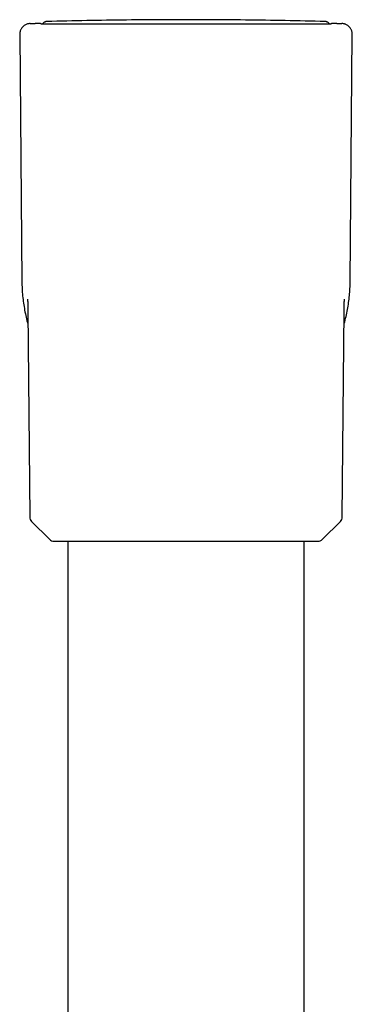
# Model space of a CAD drawing. Header units: millimetres. Extents: x 8 to 771, y 12 to 1627.
# Tile 91 of 93: x 370 to 401, y 1536 to 1627. Entities that reach past the tile are written whole.
import ezdxf

# ---------------------------------------------------------------- set-up
doc = ezdxf.new("R2010")
doc.units = ezdxf.units.MM

msp = doc.modelspace()

# ---------------------------------------------------------------- linework, layer by layer
at = {"color": 7, "linetype": 'Continuous', "lineweight": 30}
for p, q in [((370.926, 1626.535), (371.39, 1626.548)), ((371.875, 1626.524), (371.84, 1626.525)), ((398.89, 1626.524), (398.925, 1626.525)), ((399.375, 1626.548), (399.323, 1626.544)), ((399.375, 1626.548), (399.839, 1626.535)), ((369.954, 1625.526), (370.154, 1602.596)), ((400.61, 1602.596), (400.81, 1625.526)), ((370.715, 1599.874), (370.882, 1580.747)), ((399.883, 1580.747), (400.05, 1599.875)), ((371.059, 1580.326), (372.726, 1578.674)), ((398.039, 1578.674), (399.705, 1580.326)), ((373.148, 1578.5), (397.616, 1578.5)), ((374.432, 1578.5), (374.432, 1504.296)), ((396.332, 1478.469), (396.332, 1578.5))]:
    msp.add_line(p, q, dxfattribs=at)
at = {"color": 7, "linetype": 'Continuous', "lineweight": 30, "flags": 128}
msp.add_lwpolyline([(371.443, 1626.544), (371.443, 1626.544), (371.39, 1626.548)], dxfattribs=at)
at = {"color": 7, "linetype": 'Continuous', "lineweight": 30}
for centre, start, end in [((371.482, 1580.752), 180.5, 225.25), ((399.283, 1580.752), 314.75, 359.5), ((373.148, 1579.1), 225.25, 270), ((397.616, 1579.1), 270, 314.75)]:
    msp.add_arc(centre, 0.6, start, end, dxfattribs=at)
for points, knots in [([(370.926, 1626.535), (370.882, 1626.532), (370.794, 1626.526), (370.667, 1626.495), (370.546, 1626.449), (370.433, 1626.388), (370.329, 1626.315), (370.235, 1626.229), (370.153, 1626.132), (370.082, 1626.025), (370.031, 1625.919), (369.995, 1625.818), (369.971, 1625.724), (369.956, 1625.626), (369.955, 1625.56), (369.954, 1625.526)], [0, 0, 0, 0, 0.085585, 0.169645, 0.252729, 0.335231, 0.417422, 0.499484, 0.581564, 0.663807, 0.74641, 0.808785, 0.871688, 0.935336, 1, 1, 1, 1]), ([(371.842, 1626.525), (371.841, 1626.526), (371.837, 1626.526), (371.83, 1626.526), (371.823, 1626.526), (371.816, 1626.527), (371.81, 1626.527), (371.804, 1626.527), (371.798, 1626.528), (371.793, 1626.528), (371.788, 1626.528), (371.784, 1626.528), (371.78, 1626.529), (371.776, 1626.529), (371.768, 1626.529), (371.756, 1626.53), (371.739, 1626.531), (371.7, 1626.532), (371.646, 1626.535), (371.584, 1626.538), (371.529, 1626.54), (371.483, 1626.542), (371.455, 1626.544), (371.445, 1626.544), (371.443, 1626.544), (371.442, 1626.544), (371.442, 1626.544), (371.442, 1626.544)], [0, 0, 0, 0, 0.005912, 0.017141, 0.027593, 0.037472, 0.046779, 0.055513, 0.063836, 0.071563, 0.078693, 0.085228, 0.091226, 0.097155, 0.103114, 0.128277, 0.153973, 0.18007, 0.319994, 0.444927, 0.569859, 0.728862, 0.887866, 0.966223, 0.978536, 0.990867, 1, 1, 1, 1]), ([(371.94, 1626.52), (371.935, 1626.521), (371.913, 1626.522), (371.891, 1626.523), (371.875, 1626.524)], [0, 0, 0, 0, 0.212306, 1, 1, 1, 1]), ([(371.935, 1626.52), (371.941, 1626.52), (371.953, 1626.52), (372.005, 1626.519), (372.081, 1626.519), (372.182, 1626.519), (372.307, 1626.519), (372.455, 1626.519), (372.626, 1626.519), (372.819, 1626.52), (373.009, 1626.52), (373.186, 1626.52), (373.292, 1626.52), (373.349, 1626.52), (373.351, 1626.52), (373.352, 1626.52), (373.353, 1626.52), (373.356, 1626.52), (373.362, 1626.52), (373.374, 1626.52), (373.39, 1626.52), (373.419, 1626.52), (373.462, 1626.52), (373.524, 1626.52), (373.6, 1626.52), (373.69, 1626.52), (373.793, 1626.52), (373.913, 1626.52), (374.051, 1626.521), (374.192, 1626.521), (374.334, 1626.521), (374.473, 1626.521), (374.592, 1626.521), (374.686, 1626.521), (374.751, 1626.521), (374.818, 1626.521), (374.887, 1626.521), (374.95, 1626.521), (375.085, 1626.521), (375.29, 1626.521), (375.575, 1626.52), (375.853, 1626.52), (376.109, 1626.52), (376.342, 1626.52), (376.551, 1626.52), (376.707, 1626.519), (376.811, 1626.519), (376.867, 1626.519), (376.921, 1626.519), (376.975, 1626.519), (377.027, 1626.519), (377.092, 1626.519), (377.176, 1626.519), (377.345, 1626.519), (377.583, 1626.518), (377.878, 1626.518), (378.155, 1626.517), (378.414, 1626.517), (378.652, 1626.517), (378.87, 1626.516), (379.067, 1626.516), (379.241, 1626.516), (379.393, 1626.516), (379.511, 1626.515), (379.608, 1626.515), (379.705, 1626.515), (379.822, 1626.515), (379.955, 1626.515), (380.092, 1626.515), (380.302, 1626.514), (380.592, 1626.514), (380.97, 1626.514), (381.37, 1626.513), (381.721, 1626.513), (382.018, 1626.512), (382.256, 1626.512), (382.508, 1626.512), (382.768, 1626.512), (383.031, 1626.512), (383.311, 1626.511), (383.606, 1626.511), (383.913, 1626.511), (384.203, 1626.511), (384.475, 1626.511), (384.73, 1626.511), (384.966, 1626.511), (385.185, 1626.511), (385.405, 1626.511), (385.641, 1626.511), (385.905, 1626.511), (386.189, 1626.511), (386.493, 1626.511), (386.815, 1626.511), (387.154, 1626.511), (387.509, 1626.511), (387.882, 1626.512), (388.227, 1626.512), (388.535, 1626.512), (388.795, 1626.512), (389.041, 1626.513), (389.273, 1626.513), (389.491, 1626.513), (389.705, 1626.513), (389.914, 1626.513), (390.116, 1626.514), (390.298, 1626.514), (390.472, 1626.514), (390.65, 1626.514), (390.846, 1626.515), (391.06, 1626.515), (391.294, 1626.515), (391.546, 1626.516), (391.783, 1626.516), (392.003, 1626.517), (392.202, 1626.517), (392.397, 1626.517), (392.582, 1626.517), (392.755, 1626.518), (392.921, 1626.518), (393.165, 1626.518), (393.479, 1626.519), (393.856, 1626.519), (394.214, 1626.52), (394.553, 1626.52), (394.823, 1626.52), (395.031, 1626.52), (395.183, 1626.52), (395.331, 1626.521), (395.474, 1626.521), (395.613, 1626.521), (395.752, 1626.521), (395.934, 1626.521), (396.155, 1626.521), (396.405, 1626.521), (396.669, 1626.521), (396.942, 1626.521), (397.219, 1626.521), (397.477, 1626.52), (397.718, 1626.52), (397.94, 1626.52), (398.141, 1626.52), (398.315, 1626.519), (398.464, 1626.519), (398.556, 1626.519), (398.609, 1626.519), (398.632, 1626.519), (398.654, 1626.519), (398.676, 1626.519), (398.697, 1626.519), (398.718, 1626.519), (398.738, 1626.519), (398.76, 1626.52), (398.783, 1626.52), (398.805, 1626.52), (398.822, 1626.52), (398.827, 1626.52), (398.83, 1626.52)], [0, 0, 0, 0, 0.014159, 0.02827, 0.042339, 0.056373, 0.070379, 0.084112, 0.097827, 0.111529, 0.125221, 0.133932, 0.142642, 0.142894, 0.143007, 0.143023, 0.143068, 0.143171, 0.14343, 0.144127, 0.145006, 0.146125, 0.148617, 0.151823, 0.155744, 0.160085, 0.16506, 0.170669, 0.176913, 0.183793, 0.189243, 0.195037, 0.201176, 0.203683, 0.206242, 0.208855, 0.211522, 0.214243, 0.21611, 0.226846, 0.236998, 0.246564, 0.255536, 0.262687, 0.269389, 0.275645, 0.277404, 0.279124, 0.280806, 0.28245, 0.284055, 0.285622, 0.288337, 0.291719, 0.300937, 0.309505, 0.317427, 0.324703, 0.331338, 0.33733, 0.342682, 0.347393, 0.351464, 0.354894, 0.356793, 0.359191, 0.362605, 0.366097, 0.369667, 0.373315, 0.382503, 0.392144, 0.402237, 0.412784, 0.418488, 0.424317, 0.430428, 0.437074, 0.443476, 0.449633, 0.457495, 0.464919, 0.471904, 0.478451, 0.48456, 0.490231, 0.495464, 0.50026, 0.506097, 0.512424, 0.519243, 0.526552, 0.534353, 0.542491, 0.551102, 0.560183, 0.569732, 0.57643, 0.582898, 0.589032, 0.594831, 0.600297, 0.605429, 0.611049, 0.616206, 0.620903, 0.625138, 0.629682, 0.634777, 0.640424, 0.646623, 0.653377, 0.660684, 0.665919, 0.671404, 0.677142, 0.682269, 0.687086, 0.691864, 0.696604, 0.708282, 0.719713, 0.730893, 0.741819, 0.752489, 0.75783, 0.763111, 0.768332, 0.773493, 0.778594, 0.783634, 0.789052, 0.799409, 0.809699, 0.819919, 0.833495, 0.846935, 0.860501, 0.874261, 0.888483, 0.902786, 0.916926, 0.9309, 0.944704, 0.947897, 0.950875, 0.954008, 0.957295, 0.960736, 0.96433, 0.968079, 0.97198, 0.978421, 0.985239, 0.992432, 1, 1, 1, 1]), ([(372.486, 1626.727), (372.455, 1626.724), (372.395, 1626.719), (372.311, 1626.693), (372.238, 1626.656), (372.177, 1626.612), (372.129, 1626.566), (372.104, 1626.533), (372.093, 1626.518)], [0, 0, 0, 0, 0.201755, 0.39067, 0.566737, 0.72995, 0.880305, 1, 1, 1, 1]), ([(398.279, 1626.727), (397.051, 1626.755), (394.595, 1626.813), (390.91, 1626.865), (387.225, 1626.892), (383.54, 1626.892), (379.855, 1626.865), (376.17, 1626.813), (373.714, 1626.755), (372.486, 1626.727)], [0, 0, 0, 0, 0.142857, 0.285713, 0.428569, 0.571426, 0.714283, 0.857141, 1, 1, 1, 1]), ([(398.672, 1626.518), (398.661, 1626.533), (398.636, 1626.566), (398.587, 1626.612), (398.526, 1626.656), (398.453, 1626.693), (398.37, 1626.719), (398.31, 1626.724), (398.279, 1626.727)], [0, 0, 0, 0, 0.119186, 0.269627, 0.432935, 0.609104, 0.798128, 1, 1, 1, 1]), ([(398.89, 1626.524), (398.876, 1626.523), (398.854, 1626.522), (398.831, 1626.521), (398.823, 1626.52)], [0, 0, 0, 0, 0.6360015, 1, 1, 1, 1]), ([(399.322, 1626.544), (399.322, 1626.544), (399.322, 1626.544), (399.322, 1626.544), (399.321, 1626.544), (399.317, 1626.544), (399.303, 1626.543), (399.271, 1626.542), (399.227, 1626.54), (399.166, 1626.537), (399.108, 1626.535), (399.069, 1626.533), (399.056, 1626.532), (399.042, 1626.531), (399.028, 1626.531), (399.014, 1626.53), (399.003, 1626.53), (398.995, 1626.529), (398.992, 1626.529), (398.988, 1626.529), (398.985, 1626.529), (398.981, 1626.528), (398.977, 1626.528), (398.972, 1626.528), (398.966, 1626.528), (398.96, 1626.527), (398.954, 1626.527), (398.946, 1626.527), (398.938, 1626.526), (398.93, 1626.526), (398.921, 1626.525), (398.911, 1626.525), (398.901, 1626.524), (398.894, 1626.524), (398.89, 1626.524)], [0, 0, 0, 0, 0.000907, 0.013596, 0.026094, 0.038592, 0.172501, 0.292063, 0.411625, 0.563795, 0.715966, 0.738284, 0.760603, 0.782921, 0.805236, 0.827299, 0.848954, 0.854227, 0.859475, 0.864699, 0.869898, 0.875153, 0.88084, 0.888157, 0.896141, 0.90479, 0.914105, 0.924296, 0.935181, 0.946758, 0.959029, 0.971993, 0.98565, 1, 1, 1, 1]), ([(400.81, 1625.526), (400.809, 1625.57), (400.806, 1625.658), (400.78, 1625.786), (400.739, 1625.909), (400.683, 1626.024), (400.613, 1626.13), (400.53, 1626.228), (400.437, 1626.314), (400.333, 1626.388), (400.229, 1626.443), (400.129, 1626.483), (400.036, 1626.51), (399.938, 1626.529), (399.872, 1626.533), (399.839, 1626.535)], [0, 0, 0, 0, 0.085582, 0.169639, 0.252721, 0.335223, 0.417413, 0.499476, 0.581555, 0.663799, 0.746402, 0.808778, 0.871683, 0.935333, 1, 1, 1, 1]), ([(370.154, 1602.596), (370.159, 1602.372), (370.169, 1601.926), (370.221, 1601.258), (370.301, 1600.593), (370.409, 1599.933), (370.547, 1599.284), (370.654, 1598.84), (370.721, 1598.616), (370.726, 1598.602)], [0, 0, 0, 0, 0.165559, 0.331065, 0.496483, 0.661772, 0.826881, 0.988818, 1, 1, 1, 1]), ([(400.039, 1598.603), (400.048, 1598.634), (400.122, 1598.878), (400.232, 1599.342), (400.367, 1599.99), (400.471, 1600.64), (400.547, 1601.29), (400.596, 1601.942), (400.606, 1602.378), (400.61, 1602.596)], [0, 0, 0, 0, 0.024242, 0.188889, 0.353503, 0.51515, 0.676776, 0.838389, 1, 1, 1, 1]), ([(370.685, 1600.952), (370.685, 1600.952), (370.685, 1600.952), (370.685, 1600.941), (370.686, 1600.923), (370.687, 1600.9), (370.688, 1600.874), (370.69, 1600.842), (370.691, 1600.806), (370.692, 1600.77), (370.694, 1600.739), (370.695, 1600.711), (370.696, 1600.681), (370.697, 1600.646), (370.698, 1600.602), (370.7, 1600.546), (370.702, 1600.484), (370.704, 1600.423), (370.705, 1600.363), (370.706, 1600.31), (370.708, 1600.262), (370.708, 1600.223), (370.709, 1600.183), (370.71, 1600.14), (370.711, 1600.096), (370.712, 1600.058), (370.712, 1600.029), (370.712, 1600.006), (370.713, 1599.984), (370.713, 1599.964), (370.713, 1599.937), (370.714, 1599.901), (370.714, 1599.875), (370.714, 1599.861)], [0, 0, 0, 0, 0.042119, 0.094097, 0.146335, 0.180137, 0.219777, 0.264233, 0.307451, 0.34098, 0.370399, 0.394704, 0.41689, 0.445018, 0.479332, 0.519078, 0.56896, 0.609243, 0.643854, 0.685382, 0.712759, 0.735052, 0.7598, 0.790158, 0.819058, 0.845404, 0.863472, 0.882153, 0.900172, 0.917159, 0.93851, 0.969596, 1, 1, 1, 1]), ([(400.05, 1599.86), (400.05, 1599.872), (400.051, 1599.897), (400.051, 1599.93), (400.051, 1599.958), (400.052, 1599.977), (400.052, 1599.996), (400.052, 1600.017), (400.053, 1600.044), (400.053, 1600.083), (400.054, 1600.134), (400.055, 1600.183), (400.056, 1600.23), (400.057, 1600.279), (400.059, 1600.328), (400.06, 1600.377), (400.061, 1600.423), (400.062, 1600.472), (400.064, 1600.526), (400.066, 1600.583), (400.067, 1600.634), (400.069, 1600.675), (400.07, 1600.709), (400.071, 1600.74), (400.072, 1600.775), (400.074, 1600.82), (400.076, 1600.865), (400.078, 1600.905), (400.079, 1600.93), (400.079, 1600.946), (400.08, 1600.953), (400.08, 1600.953), (400.08, 1600.952)], [0, 0, 0, 0, 0.026588, 0.056282, 0.077728, 0.093387, 0.10954, 0.12655, 0.143454, 0.173203, 0.205204, 0.239555, 0.268744, 0.297576, 0.332567, 0.364049, 0.391613, 0.423751, 0.4621, 0.506268, 0.546437, 0.579061, 0.603752, 0.630363, 0.663191, 0.700384, 0.76798, 0.828627, 0.877701, 0.923421, 0.972449, 1, 1, 1, 1])]:
    msp.add_open_spline(points, degree=3, knots=knots, dxfattribs=at)

doc.saveas('drawing.dxf')
